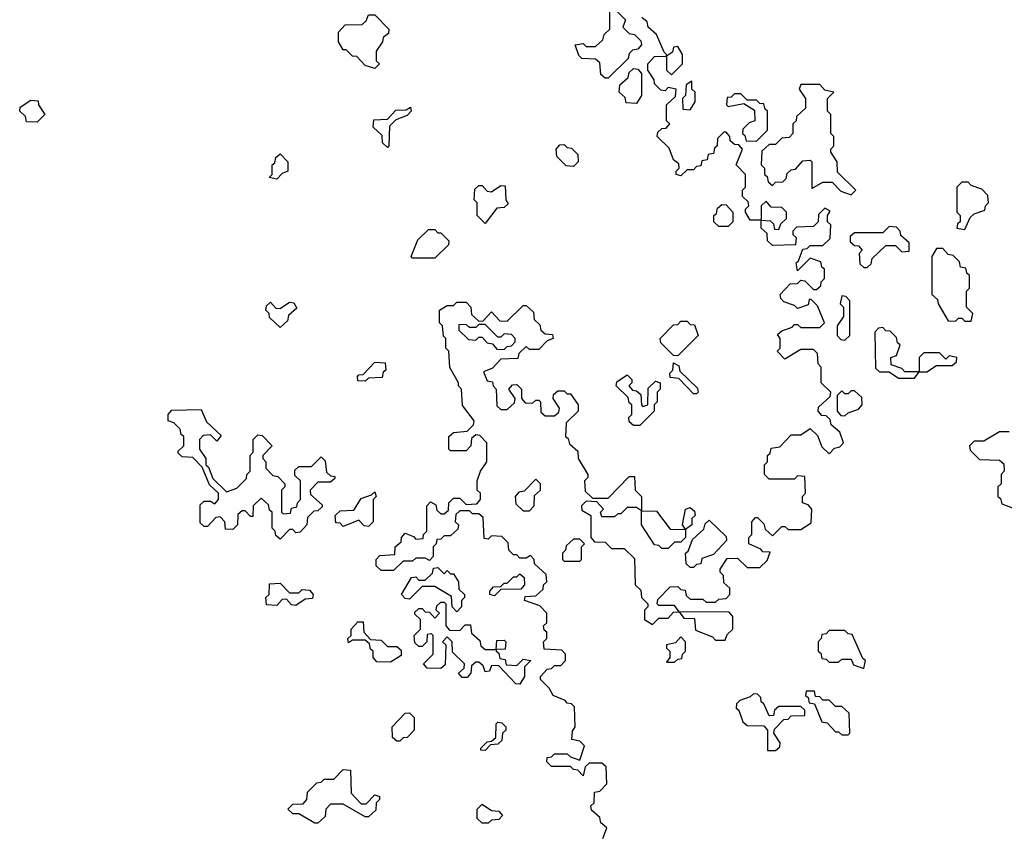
# Model space of a CAD drawing. Extents: x 2776963 to 2884430, y 684484 to 829250.
# Tile 20 of 256: x 2831510 to 2834630, y 734815 to 737395. Entities that reach past the tile are written whole.
import ezdxf

# ---------------------------------------------------------------- set-up
doc = ezdxf.new("R2010")
doc.units = 0

msp = doc.modelspace()

# ---------------------------------------------------------------- linework, layer by layer
at = {"layer": '0CON20XD'}
for points in [[(2833375, 737210), (2833365, 737210), (2833351.7, 737221.7), (2833348.3, 737258.3), (2833335, 737270), (2833291.7, 737271.7), (2833281.7, 737281.7), (2833270, 737315), (2833295, 737320), (2833305, 737310), (2833335, 737310), (2833358.3, 737331.7), (2833361.7, 737348.3), (2833380, 737365), (2833380, 737435)], [(2833401.7, 737421.7), (2833430, 737395), (2833421.7, 737371.7), (2833441.7, 737351.7), (2833458.3, 737348.3), (2833478.3, 737328.3), (2833480, 737315), (2833468.3, 737301.7), (2833451.7, 737298.3), (2833441.7, 737288.3), (2833438.3, 737271.7), (2833375, 737210)], [(2832635, 737240), (2832605, 737250), (2832578.3, 737278.3), (2832565, 737280), (2832545, 737300), (2832535, 737300), (2832520, 737325), (2832520, 737355), (2832541.7, 737378.3), (2832595, 737380), (2832608.3, 737391.7), (2832615, 737410), (2832635, 737410), (2832680, 737365), (2832678.3, 737351.7), (2832661.7, 737338.3), (2832660, 737325), (2832640, 737295), (2832640, 737265), (2832650, 737255), (2832635, 737240)], [(2833605, 735740), (2833585, 735740), (2833565, 735720), (2833545, 735720), (2833535, 735730), (2833521.7, 735731.7), (2833480, 735795), (2833480, 735840), (2833465, 735850), (2833435, 735850), (2833415, 735830), (2833405, 735830), (2833395, 735820), (2833355, 735820), (2833350, 735835), (2833360, 735845), (2833338.3, 735868.3), (2833305, 735870), (2833290, 735855), (2833291.7, 735841.7), (2833320, 735825), (2833320, 735755), (2833331.7, 735741.7), (2833365, 735740), (2833385, 735720), (2833425, 735720), (2833458.3, 735688.3), (2833460, 735605), (2833478.3, 735588.3), (2833480, 735565), (2833500, 735545), (2833500, 735535), (2833490, 735525), (2833490, 735495), (2833515, 735480), (2833535, 735500), (2833565, 735500), (2833581.7, 735518.3), (2833600, 735520), (2833585, 735540), (2833535, 735540), (2833530, 735545), (2833531.7, 735558.3), (2833571.7, 735598.3), (2833595, 735600), (2833605, 735590), (2833618.3, 735588.3), (2833621.7, 735571.7), (2833635, 735560), (2833675, 735560), (2833685, 735550), (2833715, 735550), (2833725, 735560), (2833748.3, 735561.7), (2833760, 735575), (2833760, 735595), (2833741.7, 735611.7), (2833740, 735635), (2833730, 735645), (2833730, 735655), (2833751.7, 735688.3), (2833785, 735690), (2833815, 735660), (2833855, 735660), (2833878.3, 735681.7), (2833888.3, 735708.3), (2833865, 735710), (2833858.3, 735718.3), (2833820, 735735), (2833820, 735755), (2833830, 735765), (2833830, 735805), (2833841.7, 735818.3), (2833848.3, 735818.3), (2833868.3, 735798.3), (2833871.7, 735781.7), (2833895, 735760), (2833925, 735790), (2833935, 735790), (2833945, 735780), (2833985, 735780), (2834018.3, 735801.7), (2834020, 735845), (2834008.3, 735858.3), (2833990, 735865), (2833990, 735885), (2834000, 735895), (2833998.3, 735948.3), (2833975, 735950), (2833965, 735940), (2833885, 735940), (2833870, 735955), (2833870, 735985), (2833880, 735995), (2833880, 736015), (2833888.3, 736021.7), (2833891.7, 736038.3), (2833918.3, 736041.7), (2833955, 736080), (2833985, 736080), (2834015, 736100), (2834038.3, 736078.3), (2834051.7, 736041.7), (2834075, 736020), (2834091.7, 736038.3), (2834108.3, 736041.7), (2834120, 736055), (2834108.3, 736088.3), (2834081.7, 736111.7), (2834078.3, 736128.3), (2834065, 736140), (2834051.7, 736141.7), (2834040, 736155), (2834041.7, 736168.3), (2834078.3, 736201.7), (2834080, 736215), (2834050, 736245), (2834050, 736295), (2834040, 736305), (2834038.3, 736338.3), (2834025, 736350), (2833985, 736350), (2833935, 736320), (2833910, 736345), (2833920, 736355), (2833920, 736385), (2833911.7, 736398.3), (2833925, 736410), (2833958.3, 736421.7), (2833965, 736430), (2833975, 736430), (2833985, 736420), (2834045, 736420), (2834060, 736435), (2834038.3, 736488.3), (2834018.3, 736508.3), (2834011.7, 736508.3), (2834008.3, 736491.7), (2833975, 736480), (2833965, 736490), (2833931.7, 736501.7), (2833921.7, 736511.7), (2833920, 736525), (2833951.7, 736558.3), (2833975, 736560), (2833985, 736570), (2833998.3, 736568.3), (2834025, 736540), (2834035, 736540), (2834048.3, 736551.7), (2834050, 736565), (2834060, 736575), (2834060, 736605), (2834051.7, 736611.7), (2834048.3, 736628.3), (2834015, 736640), (2833975, 736600), (2833970, 736625), (2833978.3, 736631.7), (2833991.7, 736668.3), (2834005, 736670), (2834015, 736680), (2834055, 736680), (2834078.3, 736701.7), (2834080, 736745), (2834070, 736755), (2834070, 736775), (2834078.3, 736788.3), (2834061.7, 736798.3), (2834041.7, 736778.3), (2834040, 736755), (2834025, 736740), (2833971.7, 736738.3), (2833960, 736725), (2833960, 736715), (2833970, 736705), (2833968.3, 736681.7), (2833895, 736680), (2833880, 736695), (2833878.3, 736718.3), (2833860, 736735), (2833860, 736760), (2833825, 736760), (2833810, 736785), (2833810, 736795), (2833820, 736805), (2833818.3, 736818.3), (2833800, 736835), (2833800, 736855), (2833810, 736865), (2833810, 736905), (2833780, 736935), (2833800, 736985), (2833788.3, 736998.3), (2833775, 737000), (2833761.7, 737011.7), (2833760, 737025), (2833748.3, 737038.3), (2833741.7, 737038.3), (2833721.7, 737018.3), (2833720, 736995), (2833711.7, 736988.3), (2833708.3, 736971.7), (2833691.7, 736968.3), (2833688.3, 736951.7), (2833671.7, 736948.3), (2833668.3, 736931.7), (2833655, 736930), (2833645, 736920), (2833625, 736920), (2833605, 736900), (2833590, 736905), (2833590, 736915), (2833600, 736925), (2833598.3, 736938.3), (2833581.7, 736951.7), (2833568.3, 736988.3), (2833530, 737025), (2833531.7, 737038.3), (2833545, 737050), (2833558.3, 737051.7), (2833570, 737065), (2833560, 737075), (2833560, 737125), (2833588.3, 737151.7), (2833590, 737175), (2833565, 737180), (2833555, 737170), (2833541.7, 737171.7), (2833521.7, 737191.7), (2833520, 737205), (2833500, 737235), (2833500, 737255), (2833521.7, 737278.3), (2833560, 737280), (2833560, 737285), (2833551.7, 737291.7), (2833528.3, 737348.3), (2833501.7, 737371.7), (2833498.3, 737388.3), (2833481.7, 737401.7)], [(2833575, 737220), (2833610, 737255), (2833610, 737285), (2833595, 737310), (2833581.7, 737308.3), (2833578.3, 737291.7), (2833560, 737280), (2833560, 737235), (2833575, 737220)], [(2833465, 737130), (2833431.7, 737131.7), (2833428.3, 737148.3), (2833410, 737165), (2833411.7, 737188.3), (2833438.3, 737211.7), (2833441.7, 737228.3), (2833455, 737240), (2833468.3, 737238.3), (2833480, 737225), (2833480, 737155), (2833465, 737130)], [(2833635, 737110), (2833650, 737135), (2833650, 737165), (2833640, 737175), (2833640, 737200), (2833621.7, 737188.3), (2833620, 737155), (2833610, 737145), (2833611.7, 737111.7), (2833635, 737110)], [(2834145, 736840), (2834160, 736855), (2834101.7, 736911.7), (2834100, 736945), (2834080, 736975), (2834080, 736985), (2834090, 736995), (2834090, 737025), (2834080, 737035), (2834080, 737095), (2834070, 737105), (2834070, 737145), (2834090, 737165), (2834061.7, 737171.7), (2834045, 737190), (2833985, 737190), (2833980, 737175), (2834000, 737145), (2834000, 737115), (2833971.7, 737088.3), (2833970, 737075), (2833960, 737065), (2833960, 737035), (2833948.3, 737021.7), (2833925, 737020), (2833905, 737000), (2833885, 737000), (2833861.7, 736978.3), (2833860, 736935), (2833870, 736925), (2833870, 736905), (2833878.3, 736898.3), (2833881.7, 736881.7), (2833895, 736870), (2833905, 736880), (2833928.3, 736881.7), (2833938.3, 736891.7), (2833941.7, 736908.3), (2833955, 736920), (2833968.3, 736921.7), (2833991.7, 736948.3), (2834015, 736950), (2834020, 736945), (2834020, 736860), (2834055, 736880), (2834085, 736880), (2834111.7, 736851.7), (2834145, 736840)], [(2831565, 737070), (2831531.7, 737071.7), (2831528.3, 737088.3), (2831510, 737105), (2831511.7, 737118.3), (2831545, 737140), (2831568.3, 737138.3), (2831570, 737125), (2831590, 737095), (2831565, 737070)], [(2833845, 737010), (2833880, 737045), (2833880, 737105), (2833871.7, 737111.7), (2833868.3, 737128.3), (2833855, 737130), (2833845, 737140), (2833815, 737140), (2833795, 737160), (2833775, 737160), (2833765, 737150), (2833751.7, 737148.3), (2833750, 737125), (2833755, 737120), (2833805, 737130), (2833838.3, 737108.3), (2833840, 737075), (2833821.7, 737068.3), (2833801.7, 737048.3), (2833800, 737035), (2833808.3, 737028.3), (2833811.7, 737011.7), (2833845, 737010)], [(2832675, 736990), (2832660, 737005), (2832658.3, 737028.3), (2832630, 737055), (2832631.7, 737078.3), (2832675, 737080), (2832701.7, 737108.3), (2832735, 737110), (2832748.3, 737118.3), (2832750, 737105), (2832738.3, 737091.7), (2832701.7, 737078.3), (2832681.7, 737058.3), (2832680, 736995), (2832675, 736990)], [(2833265, 736930), (2833241.7, 736931.7), (2833211.7, 736961.7), (2833210, 736985), (2833221.7, 736998.3), (2833235, 737000), (2833245, 736990), (2833258.3, 736988.3), (2833278.3, 736968.3), (2833280, 736945), (2833265, 736930)], [(2832325, 736890), (2832300, 736895), (2832310, 736905), (2832310, 736935), (2832318.3, 736941.7), (2832321.7, 736958.3), (2832335, 736970), (2832360, 736945), (2832360, 736915), (2832341.7, 736908.3), (2832325, 736890)], [(2832985, 736750), (2832960, 736775), (2832960, 736815), (2832950, 736825), (2832951.7, 736858.3), (2832965, 736870), (2832975, 736870), (2832991.7, 736851.7), (2833005, 736850), (2833035, 736870), (2833048.3, 736868.3), (2833050, 736825), (2833058.3, 736811.7), (2833045, 736800), (2833021.7, 736798.3), (2832985, 736750)], [(2834505, 736730), (2834521.7, 736768.3), (2834535, 736780), (2834568.3, 736791.7), (2834570, 736805), (2834580, 736815), (2834578.3, 736838.3), (2834558.3, 736858.3), (2834525, 736870), (2834515, 736880), (2834495, 736880), (2834480, 736865), (2834480, 736785), (2834490, 736775), (2834490, 736755), (2834481.7, 736748.3), (2834480, 736735), (2834505, 736730)], [(2833915, 736730), (2833921.7, 736748.3), (2833940, 736765), (2833940, 736785), (2833925, 736800), (2833891.7, 736801.7), (2833875, 736820), (2833860, 736805), (2833860, 736760), (2833888.3, 736758.3), (2833898.3, 736748.3), (2833901.7, 736731.7), (2833915, 736730)], [(2833755, 736740), (2833725, 736740), (2833710, 736755), (2833710, 736775), (2833718.3, 736781.7), (2833721.7, 736798.3), (2833735, 736810), (2833748.3, 736808.3), (2833770, 736785), (2833770, 736755), (2833755, 736740)], [(2832825, 736640), (2832755, 736640), (2832750, 736645), (2832771.7, 736698.3), (2832805, 736730), (2832825, 736730), (2832835, 736720), (2832845, 736720), (2832870, 736695), (2832868.3, 736681.7), (2832825, 736640)], [(2834195, 736610), (2834208.3, 736621.7), (2834211.7, 736638.3), (2834255, 736680), (2834285, 736680), (2834305, 736660), (2834328.3, 736661.7), (2834328.3, 736688.3), (2834301.7, 736711.7), (2834300, 736725), (2834288.3, 736738.3), (2834265, 736740), (2834245, 736720), (2834155, 736720), (2834141.7, 736708.3), (2834141.7, 736691.7), (2834155, 736680), (2834168.3, 736678.3), (2834180, 736665), (2834170, 736655), (2834171.7, 736621.7), (2834185, 736610), (2834195, 736610)], [(2834525, 736440), (2834530, 736465), (2834510, 736485), (2834510, 736535), (2834520, 736545), (2834520, 736585), (2834511.7, 736591.7), (2834508.3, 736608.3), (2834491.7, 736611.7), (2834488.3, 736628.3), (2834468.3, 736648.3), (2834451.7, 736651.7), (2834435, 736670), (2834415, 736670), (2834400, 736645), (2834400, 736525), (2834418.3, 736508.3), (2834420, 736495), (2834451.7, 736441.7), (2834475, 736440), (2834485, 736450), (2834495, 736450), (2834505, 736440), (2834525, 736440)], [(2834125, 736380), (2834140, 736395), (2834140, 736505), (2834128.3, 736518.3), (2834115, 736520), (2834110, 736495), (2834120, 736485), (2834120, 736455), (2834100, 736425), (2834100, 736395), (2834111.7, 736381.7), (2834125, 736380)], [(2832335, 736420), (2832301.7, 736451.7), (2832300, 736465), (2832290, 736475), (2832291.7, 736488.3), (2832305, 736500), (2832321.7, 736481.7), (2832335, 736480), (2832365, 736500), (2832378.3, 736498.3), (2832388.3, 736481.7), (2832361.7, 736458.3), (2832358.3, 736441.7), (2832335, 736420)], [(2833358.3, 734801.7), (2833370, 734835), (2833351.7, 734851.7), (2833348.3, 734868.3), (2833321.7, 734891.7), (2833320, 734905), (2833330, 734915), (2833331.7, 734948.3), (2833348.3, 734951.7), (2833370, 734975), (2833368.3, 735028.3), (2833355, 735040), (2833315, 735040), (2833301.7, 735028.3), (2833295, 735000), (2833278.3, 735018.3), (2833265, 735020), (2833255, 735030), (2833195, 735030), (2833180, 735045), (2833181.7, 735058.3), (2833195, 735060), (2833205, 735070), (2833245, 735070), (2833255, 735060), (2833285, 735050), (2833300, 735095), (2833285, 735110), (2833260, 735115), (2833261.7, 735141.7), (2833270, 735155), (2833268.3, 735218.3), (2833258.3, 735228.3), (2833245, 735230), (2833238.3, 735238.3), (2833200, 735255), (2833188.3, 735278.3), (2833160, 735305), (2833160, 735315), (2833181.7, 735338.3), (2833195, 735340), (2833205, 735350), (2833225, 735350), (2833240, 735365), (2833240, 735385), (2833228.3, 735398.3), (2833171.7, 735401.7), (2833170, 735425), (2833180, 735435), (2833180, 735455), (2833171.7, 735461.7), (2833170, 735475), (2833180, 735485), (2833180, 735515), (2833158.3, 735538.3), (2833110, 735555), (2833111.7, 735568.3), (2833145, 735570), (2833168.3, 735591.7), (2833170, 735605), (2833180, 735615), (2833178.3, 735638.3), (2833141.7, 735671.7), (2833140, 735685), (2833128.3, 735698.3), (2833115, 735690), (2833095, 735690), (2833085, 735700), (2833075, 735700), (2833060, 735715), (2833058.3, 735738.3), (2833038.3, 735758.3), (2833005, 735760), (2832995, 735750), (2832981.7, 735751.7), (2832978.3, 735818.3), (2832965, 735830), (2832945, 735830), (2832935, 735840), (2832905, 735840), (2832891.7, 735828.3), (2832890, 735805), (2832900, 735795), (2832898.3, 735781.7), (2832875, 735760), (2832855, 735760), (2832845, 735750), (2832831.7, 735748.3), (2832830, 735735), (2832820, 735725), (2832820, 735695), (2832808.3, 735681.7), (2832795, 735690), (2832765, 735690), (2832755, 735680), (2832725, 735680), (2832695, 735650), (2832655, 735650), (2832640, 735665), (2832640, 735685), (2832651.7, 735698.3), (2832698.3, 735701.7), (2832700, 735725), (2832718.3, 735741.7), (2832720, 735755), (2832731.7, 735768.3), (2832758.3, 735758.3), (2832765, 735750), (2832788.3, 735751.7), (2832790, 735765), (2832800, 735775), (2832800, 735855), (2832811.7, 735868.3), (2832828.3, 735858.3), (2832831.7, 735841.7), (2832845, 735830), (2832855, 735830), (2832868.3, 735841.7), (2832870, 735865), (2832885, 735880), (2832905, 735880), (2832925, 735860), (2832958.3, 735861.7), (2832970, 735875), (2832970, 735895), (2832960, 735905), (2832960, 735935), (2832970, 735965), (2832990, 735995), (2832990, 736055), (2832968.3, 736078.3), (2832955, 736080), (2832941.7, 736068.3), (2832940, 736045), (2832925, 736030), (2832875, 736030), (2832870, 736035), (2832870, 736075), (2832885, 736087.5), (2832928.3, 736091.7), (2832948.3, 736111.7), (2832950, 736125), (2832913, 736173), (2832910, 736225), (2832900, 736235), (2832900, 736245), (2832873, 736293), (2832870, 736345), (2832860, 736355), (2832860, 736385), (2832853, 736393), (2832850, 736425), (2832840, 736435), (2832840, 736475), (2832865, 736490), (2832885, 736490), (2832895, 736500), (2832925, 736500), (2832940, 736485), (2832941.7, 736461.7), (2832965, 736440), (2832978.3, 736441.7), (2833005, 736470), (2833031.7, 736441.7), (2833055, 736440), (2833105, 736490), (2833115, 736490), (2833138.3, 736468.3), (2833140, 736445), (2833158.3, 736428.3), (2833161.7, 736411.7), (2833175, 736400), (2833198.3, 736398.3), (2833200, 736385), (2833181.7, 736378.3), (2833155, 736350), (2833125, 736350), (2833115, 736360), (2833091.7, 736338.3), (2833088.3, 736321.7), (2833035, 736320), (2833008.3, 736291.7), (2832980, 736280), (2832991.7, 736251.7), (2833008.3, 736248.3), (2833010, 736235), (2833020, 736225), (2833021.7, 736171.7), (2833035, 736160), (2833055, 736160), (2833078.3, 736181.7), (2833080, 736195), (2833060, 736225), (2833071.7, 736238.3), (2833085, 736240), (2833100, 736225), (2833100, 736195), (2833111.7, 736181.7), (2833135, 736180), (2833145, 736190), (2833155, 736190), (2833160, 736185), (2833161.7, 736151.7), (2833175, 736140), (2833205, 736140), (2833218.3, 736151.7), (2833220, 736165), (2833200, 736195), (2833201.7, 736208.3), (2833215, 736220), (2833235, 736220), (2833245, 736210), (2833255, 736210), (2833280, 736175), (2833280, 736155), (2833241.7, 736118.3), (2833240, 736075), (2833248.3, 736068.3), (2833251.7, 736051.7), (2833278.3, 736028.3), (2833280, 736005), (2833310, 735955), (2833310, 735945), (2833300, 735935), (2833301.7, 735901.7), (2833325, 735880), (2833375, 735880), (2833441.7, 735948.3), (2833458.3, 735948.3), (2833460, 735905), (2833480, 735885), (2833480, 735840), (2833528.3, 735838.3), (2833571.7, 735781.7), (2833620, 735780), (2833610, 735795), (2833620, 735845), (2833635, 735850), (2833648.3, 735838.3), (2833650, 735825), (2833640, 735815), (2833640, 735795), (2833620, 735780), (2833620, 735755), (2833605, 735740)], [(2833045, 736350), (2833055, 736360), (2833068.3, 736361.7), (2833080, 736375), (2833080, 736385), (2833068.3, 736398.3), (2833045, 736400), (2833035, 736390), (2833025, 736390), (2832985, 736430), (2832965, 736430), (2832955, 736420), (2832935, 736420), (2832925, 736430), (2832901.7, 736428.3), (2832901.7, 736411.7), (2832931.7, 736381.7), (2832955, 736380), (2832965, 736390), (2832975, 736390), (2832991.7, 736371.7), (2833008.3, 736368.3), (2833021.7, 736351.7), (2833045, 736350)], [(2833595, 736330), (2833581.7, 736331.7), (2833541.7, 736371.7), (2833540, 736385), (2833581.7, 736428.3), (2833595, 736430), (2833605, 736440), (2833625, 736440), (2833635, 736430), (2833648.3, 736428.3), (2833660, 736395), (2833595, 736330)], [(2834345, 736260), (2834360, 736280), (2834315, 736280), (2834305, 736290), (2834271.7, 736301.7), (2834270, 736325), (2834288.3, 736331.7), (2834300, 736365), (2834291.7, 736371.7), (2834288.3, 736388.3), (2834268.3, 736408.3), (2834255, 736410), (2834245, 736420), (2834231.7, 736418.3), (2834220, 736405), (2834221.7, 736291.7), (2834235, 736280), (2834265, 736280), (2834295, 736260), (2834345, 736260)], [(2834385, 736280), (2834415, 736300), (2834465, 736300), (2834478.3, 736311.7), (2834480, 736325), (2834455, 736330), (2834445, 736320), (2834425, 736340), (2834375, 736340), (2834360, 736325), (2834360, 736280), (2834385, 736280)], [(2832605, 736250), (2832581.7, 736251.7), (2832580, 736265), (2832585, 736270), (2832598.3, 736271.7), (2832635, 736310), (2832668.3, 736308.3), (2832670, 736285), (2832661.7, 736278.3), (2832658.3, 736261.7), (2832615, 736260), (2832605, 736250)], [(2833655, 736210), (2833645, 736210), (2833598.3, 736258.3), (2833571.7, 736261.7), (2833570, 736275), (2833580, 736285), (2833581.7, 736308.3), (2833598.3, 736298.3), (2833601.7, 736281.7), (2833658.3, 736228.3), (2833660, 736215), (2833655, 736210)], [(2833475, 736110), (2833455, 736110), (2833441.7, 736121.7), (2833440, 736135), (2833450, 736145), (2833450, 736175), (2833441.7, 736181.7), (2833438.3, 736198.3), (2833400, 736235), (2833401.7, 736248.3), (2833435, 736270), (2833450, 736255), (2833450, 736245), (2833440, 736235), (2833451.7, 736221.7), (2833465, 736220), (2833478.3, 736208.3), (2833480, 736175), (2833485, 736170), (2833500, 736175), (2833501.7, 736228.3), (2833525, 736250), (2833540, 736245), (2833540, 736225), (2833530, 736215), (2833530, 736185), (2833520, 736175), (2833520, 736155), (2833475, 736110)], [(2834125, 736140), (2834135, 736150), (2834168.3, 736161.7), (2834180, 736175), (2834178.3, 736198.3), (2834155, 736220), (2834145, 736220), (2834135, 736210), (2834125, 736210), (2834115, 736220), (2834100, 736205), (2834100, 736155), (2834111.7, 736141.7), (2834125, 736140)], [(2832335, 735750), (2832321.7, 735761.7), (2832320, 735775), (2832310, 735785), (2832310, 735835), (2832301.7, 735841.7), (2832298.3, 735858.3), (2832275, 735880), (2832250, 735855), (2832248.3, 735821.7), (2832241.7, 735821.7), (2832225, 735840), (2832215, 735840), (2832201.7, 735828.3), (2832200, 735795), (2832185, 735780), (2832161.7, 735781.7), (2832160, 735805), (2832145, 735820), (2832131.7, 735818.3), (2832105, 735790), (2832095, 735790), (2832081.7, 735801.7), (2832081.7, 735858.3), (2832095, 735870), (2832115, 735870), (2832128.3, 735861.7), (2832140, 735875), (2832140, 735895), (2832111.7, 735921.7), (2832088.3, 735978.3), (2832058.3, 736008.3), (2832025, 736010), (2832011.7, 736021.7), (2832011.7, 736028.3), (2832030, 736045), (2832030, 736075), (2832021.7, 736081.7), (2832018.3, 736098.3), (2831998.3, 736118.3), (2831980, 736125), (2831980, 736145), (2831991.7, 736158.3), (2832085, 736160), (2832101.7, 736121.7), (2832148.3, 736078.3), (2832135, 736060), (2832115, 736080), (2832091.7, 736078.3), (2832080, 736065), (2832080, 736035), (2832100, 736005), (2832100, 735985), (2832108.3, 735978.3), (2832121.7, 735941.7), (2832165, 735900), (2832198.3, 735911.7), (2832228.3, 735941.7), (2832230, 735955), (2832240, 735965), (2832240, 736015), (2832250, 736025), (2832250, 736065), (2832265, 736080), (2832278.3, 736078.3), (2832310, 736045), (2832280, 736015), (2832280, 736005), (2832290, 735995), (2832290, 735975), (2832311.7, 735951.7), (2832328.3, 735948.3), (2832350, 735925), (2832350, 735915), (2832340, 735905), (2832340, 735835), (2832345, 735830), (2832368.3, 735831.7), (2832371.7, 735848.3), (2832388.3, 735851.7), (2832390, 735865), (2832400, 735875), (2832400, 735935), (2832381.7, 735951.7), (2832381.7, 735968.3), (2832395, 735980), (2832435, 735980), (2832465, 736010), (2832478.3, 735998.3), (2832481.7, 735961.7), (2832495, 735950), (2832508.3, 735948.3), (2832508.3, 735941.7), (2832495, 735930), (2832455, 735930), (2832430, 735905), (2832431.7, 735891.7), (2832468.3, 735858.3), (2832468.3, 735851.7), (2832455, 735840), (2832441.7, 735838.3), (2832421.7, 735818.3), (2832420, 735795), (2832398.3, 735771.7), (2832385, 735770), (2832375, 735780), (2832365, 735780), (2832335, 735750)], [(2834645, 736090), (2834615, 736090), (2834565, 736060), (2834535, 736060), (2834520, 736045), (2834521.7, 736031.7), (2834551.7, 736001.7), (2834615, 736000), (2834628.3, 735988.3), (2834630, 735965), (2834620, 735955), (2834620, 735925), (2834610, 735915), (2834610, 735885), (2834618.3, 735878.3), (2834621.7, 735861.7), (2834658.3, 735848.3)], [(2833125, 735840), (2833140, 735855), (2833141.7, 735888.3), (2833160, 735905), (2833160, 735925), (2833145, 735940), (2833108.3, 735901.7), (2833091.7, 735898.3), (2833080, 735885), (2833081.7, 735861.7), (2833105, 735840), (2833125, 735840)], [(2832615, 735790), (2832601.7, 735791.7), (2832585, 735810), (2832535, 735790), (2832525, 735800), (2832511.7, 735801.7), (2832510, 735825), (2832525, 735840), (2832568.3, 735841.7), (2832591.7, 735878.3), (2832625, 735890), (2832635, 735900), (2832640, 735885), (2832630, 735875), (2832630, 735805), (2832615, 735790)], [(2833645, 735660), (2833635, 735660), (2833621.7, 735671.7), (2833620, 735705), (2833628.3, 735711.7), (2833641.7, 735748.3), (2833678.3, 735781.7), (2833681.7, 735798.3), (2833695, 735810), (2833748.3, 735758.3), (2833750, 735745), (2833708.3, 735701.7), (2833671.7, 735688.3), (2833668.3, 735671.7), (2833655, 735670), (2833645, 735660)], [(2833285, 735680), (2833290, 735685), (2833290, 735725), (2833300, 735735), (2833285, 735750), (2833265, 735750), (2833241.7, 735728.3), (2833240, 735715), (2833230, 735705), (2833230, 735685), (2833235, 735680), (2833285, 735680)], [(2832895, 735520), (2832880, 735535), (2832878.3, 735568.3), (2832825, 735600), (2832785, 735600), (2832745, 735560), (2832731.7, 735561.7), (2832720, 735575), (2832751.7, 735628.3), (2832765, 735630), (2832775, 735620), (2832795, 735620), (2832818.3, 735641.7), (2832821.7, 735658.3), (2832835, 735660), (2832855, 735640), (2832865, 735650), (2832875, 735640), (2832885, 735640), (2832900, 735615), (2832901.7, 735591.7), (2832920, 735575), (2832920, 735565), (2832910, 735555), (2832910, 735535), (2832895, 735520)], [(2833015, 735570), (2833000, 735575), (2833000, 735585), (2833011.7, 735598.3), (2833035, 735600), (2833045, 735610), (2833055, 735610), (2833075, 735630), (2833085, 735630), (2833095, 735640), (2833108.3, 735628.3), (2833110, 735605), (2833098.3, 735591.7), (2833035, 735590), (2833015, 735570)], [(2832385, 735540), (2832371.7, 735541.7), (2832355, 735560), (2832341.7, 735558.3), (2832325, 735540), (2832291.7, 735541.7), (2832290, 735565), (2832300, 735575), (2832301.7, 735608.3), (2832335, 735610), (2832365, 735580), (2832395, 735580), (2832405, 735590), (2832428.3, 735588.3), (2832440, 735575), (2832438.3, 735561.7), (2832415, 735560), (2832385, 735540)], [(2833095, 735290), (2833081.7, 735291.7), (2833028.3, 735348.3), (2833005, 735350), (2832998.3, 735331.7), (2832985, 735330), (2832978.3, 735348.3), (2832965, 735360), (2832955, 735360), (2832941.7, 735348.3), (2832940, 735325), (2832928.3, 735311.7), (2832911.7, 735311.7), (2832900, 735325), (2832918.3, 735341.7), (2832920, 735355), (2832881.7, 735391.7), (2832880, 735425), (2832865, 735440), (2832850, 735425), (2832860, 735415), (2832858.3, 735351.7), (2832845, 735340), (2832801.7, 735341.7), (2832790, 735355), (2832820, 735385), (2832820, 735445), (2832815, 735450), (2832801.7, 735448.3), (2832800, 735425), (2832785, 735410), (2832775, 735410), (2832761.7, 735421.7), (2832760, 735445), (2832780, 735465), (2832780, 735495), (2832761.7, 735511.7), (2832761.7, 735518.3), (2832775, 735530), (2832785, 735530), (2832795, 735520), (2832808.3, 735518.3), (2832825, 735500), (2832840, 735515), (2832830, 735525), (2832831.7, 735538.3), (2832845, 735550), (2832855, 735550), (2832860, 735545), (2832860, 735475), (2832871.7, 735461.7), (2832905, 735460), (2832921.7, 735478.3), (2832938.3, 735478.3), (2832941.7, 735451.7), (2832968.3, 735428.3), (2832971.7, 735411.7), (2832985, 735400), (2833020, 735400), (2833021.7, 735428.3), (2833045, 735430), (2833050, 735425), (2833048.3, 735401.7), (2833020, 735400), (2833020, 735395), (2833028.3, 735388.3), (2833031.7, 735371.7), (2833048.3, 735368.3), (2833051.7, 735351.7), (2833085, 735350), (2833105, 735370), (2833130, 735365), (2833110, 735345), (2833110, 735315), (2833095, 735290)], [(2833745, 735430), (2833751.7, 735448.3), (2833770, 735465), (2833770, 735505), (2833758.3, 735518.3), (2833600, 735520), (2833615, 735500), (2833648.3, 735498.3), (2833651.7, 735461.7), (2833705, 735440), (2833715, 735430), (2833745, 735430)], [(2832685, 735360), (2832641.7, 735361.7), (2832630, 735375), (2832630, 735395), (2832621.7, 735401.7), (2832618.3, 735418.3), (2832605, 735430), (2832565, 735430), (2832551.7, 735421.7), (2832550, 735435), (2832560, 735445), (2832560, 735465), (2832581.7, 735488.3), (2832598.3, 735488.3), (2832600, 735455), (2832621.7, 735431.7), (2832655, 735430), (2832675, 735410), (2832705, 735410), (2832718.3, 735398.3), (2832718.3, 735381.7), (2832685, 735360)], [(2834185, 735340), (2834190, 735365), (2834181.7, 735371.7), (2834148.3, 735448.3), (2834135, 735450), (2834125, 735460), (2834075, 735460), (2834065, 735450), (2834051.7, 735448.3), (2834050, 735435), (2834040, 735425), (2834040, 735395), (2834048.3, 735388.3), (2834051.7, 735371.7), (2834065, 735370), (2834075, 735360), (2834105, 735360), (2834115, 735370), (2834145, 735370), (2834151.7, 735351.7), (2834185, 735340)], [(2833585, 735360), (2833595, 735370), (2833608.3, 735371.7), (2833610, 735385), (2833620, 735395), (2833620, 735425), (2833605, 735440), (2833588.3, 735421.7), (2833560, 735415), (2833560, 735405), (2833570, 735395), (2833570, 735375), (2833560, 735360), (2833585, 735360)], [(2833905, 735080), (2833918.3, 735091.7), (2833920, 735105), (2833900, 735135), (2833901.7, 735148.3), (2833931.7, 735178.3), (2833945, 735180), (2833955, 735190), (2833998.3, 735191.7), (2833998.3, 735208.3), (2833985, 735220), (2833915, 735220), (2833901.7, 735208.3), (2833898.3, 735191.7), (2833885, 735190), (2833868.3, 735228.3), (2833860, 735235), (2833858.3, 735248.3), (2833848.3, 735258.3), (2833835, 735260), (2833825, 735250), (2833791.7, 735238.3), (2833781.7, 735228.3), (2833780, 735215), (2833788.3, 735208.3), (2833801.7, 735171.7), (2833815, 735160), (2833868.3, 735158.3), (2833880, 735145), (2833880, 735080), (2833905, 735080)], [(2834135, 735130), (2834140, 735135), (2834138.3, 735198.3), (2834115, 735220), (2834095, 735220), (2834075, 735240), (2834055, 735240), (2834045, 735250), (2834031.7, 735251.7), (2834028.3, 735268.3), (2834001.7, 735268.3), (2834000, 735255), (2834008.3, 735248.3), (2834011.7, 735231.7), (2834028.3, 735228.3), (2834051.7, 735171.7), (2834068.3, 735168.3), (2834095, 735140), (2834105, 735140), (2834115, 735130), (2834135, 735130)], [(2832715, 735110), (2832705, 735110), (2832691.7, 735121.7), (2832690, 735155), (2832731.7, 735198.3), (2832745, 735200), (2832760, 735185), (2832760, 735145), (2832738.3, 735121.7), (2832725, 735120), (2832715, 735110)], [(2832985, 735080), (2832971.7, 735081.7), (2832971.7, 735088.3), (2832991.7, 735108.3), (2833005, 735110), (2833018.3, 735121.7), (2833020, 735165), (2833025, 735170), (2833038.3, 735168.3), (2833050, 735155), (2833050, 735145), (2833040, 735135), (2833038.3, 735111.7), (2833025, 735100), (2833001.7, 735098.3), (2832985, 735080)], [(2832455, 734850), (2832445, 734850), (2832395, 734880), (2832375, 734880), (2832360, 734895), (2832375, 734910), (2832408.3, 734911.7), (2832420, 734925), (2832421.7, 734948.3), (2832451.7, 734978.3), (2832465, 734980), (2832475, 734990), (2832505, 734990), (2832535, 735020), (2832558.3, 735018.3), (2832560, 734945), (2832591.7, 734911.7), (2832608.3, 734911.7), (2832635, 734940), (2832650, 734935), (2832650, 734925), (2832640, 734915), (2832638.3, 734891.7), (2832615, 734870), (2832605, 734870), (2832535, 734910), (2832495, 734910), (2832480, 734895), (2832478.3, 734871.7), (2832455, 734850)], [(2832995, 734850), (2832975, 734850), (2832960, 734865), (2832960, 734895), (2832975, 734910), (2833005, 734890), (2833028.3, 734888.3), (2833040, 734875), (2833028.3, 734861.7), (2833005, 734860), (2832995, 734850)]]:
    msp.add_lwpolyline(points, dxfattribs=at)

doc.saveas('drawing.dxf')
